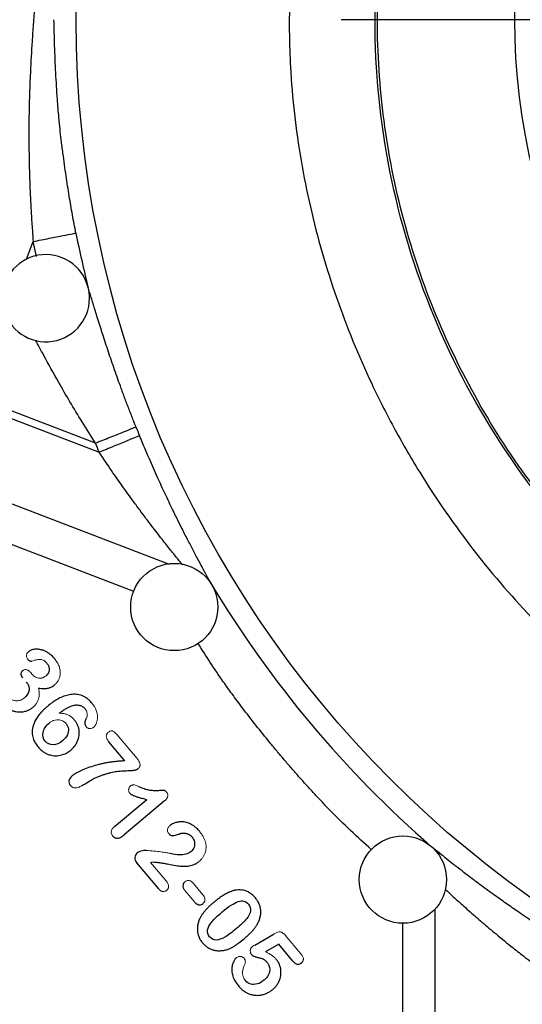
# Model space of a CAD drawing. Header units: inches. Extents: x 0.3 to 34.1, y 0.2 to 21.7.
# Tile 4 of 25: x 3.3 to 5.2, y 6.9 to 10.6. Entities that reach past the tile are written whole.
import ezdxf

# ---------------------------------------------------------------- set-up
doc = ezdxf.new("R2010")
doc.units = ezdxf.units.IN
doc.header["$MEASUREMENT"] = 0
doc.layers.add('SLD-0', color=7, linetype='Continuous', lineweight=25)
doc.styles.add('SLDTEXTSTYLE0', font='TXT', dxfattribs={"width": 0.75})
doc.dimstyles.new('SLDDIMSTYLE0', dxfattribs={"dimtxt": 0.125, "dimasz": 0.13, "dimexe": 0, "dimexo": 0.0625, "dimgap": 0.03125, "dimtad": 0, "dimtih": 1, "dimtoh": 1, "dimlfac": 0.75, "dimrnd": 1e-09, "dimzin": 12, "dimdsep": 46, "dimtxsty": 'SLDTEXTSTYLE0', "dimsah": 1, "dimcen": 0.09, "dimadec": 0, "dimazin": 3, "dimtfac": 1, "dimtofl": 0, "dimtmove": 0, "dimatfit": 3, "dimfxl": 1, "dimfrac": 2, "dimtolj": 1, "dimtzin": 12, "dimarcsym": 0})

# ---------------------------------------------------------------- blocks, each defined once
blk = doc.blocks.new('_D_5')
at = {"layer": 'SLD-0'}
for p, q in [((1.5668, 7.106), (1.5668, 1.8036)), ((5.8102, 5.4298), (5.8102, 1.8036)), ((3.4905, 2.1086), (3.4524, 2.1086)), ((3.4524, 2.1086), (3.4524, 1.9102)), ((3.9061, 2.1086), (3.9442, 2.1086)), ((3.9442, 2.1086), (3.9442, 1.9102)), ((1.5668, 1.9286), (3.3429, 1.9286)), ((5.8102, 1.9286), (4.0538, 1.9286)), ((3.4524, 1.9102), (3.4905, 1.9102)), ((3.9442, 1.9102), (3.9061, 1.9102))]:
    blk.add_line(p, q, dxfattribs=at)
for points in [[(1.5668, 1.9286), (1.6968, 1.9086), (1.6968, 1.9486)], [(5.8102, 1.9286), (5.6802, 1.9486), (5.6802, 1.9086)]]:
    blk.add_solid(points, dxfattribs=at)
at = {"layer": 'SLD-0', "char_height": 0.125, "attachment_point": 1, "style": 'SLDTEXTSTYLE0'}
for s, insert in [('80.84', (3.4905, 2.0713)), ('3.18', (3.5367, 1.8843))]:
    blk.add_mtext(s, dxfattribs=dict(at, insert=insert))
blk = doc.blocks.new('SW_CENTERMARKSYMBOL_0')
at = {"layer": 'SLD-0', "color": 0}
blk.add_line((-0.2667, 0), (-2.9696, 0), dxfattribs=at)

msp = doc.modelspace()

# ---------------------------------------------------------------- linework, layer by layer
at = {"color": 8, "linetype": 'Continuous', "lineweight": 25}
for p, q in [((3.3523, 9.6752), (3.3771, 9.7398)), ((3.3894, 9.685), (3.3771, 9.7398)), ((3.2531, 8.7953), (3.8767, 8.5559)), ((3.7465, 8.4562), (3.2816, 8.6346)), ((4.8517, 7.2908), (4.8517, 6.59)), ((4.7342, 6.59), (4.7342, 7.2417))]:
    msp.add_line(p, q, dxfattribs=at)
at = {"color": 7, "linetype": 'Continuous', "lineweight": 25}
for p, q in [((3.6058, 9.0005), (2.6512, 9.367)), ((3.0648, 9.1795), (3.6196, 8.9665)), ((3.7135, 7.8347), (3.655, 7.9044)), ((3.6757, 7.5941), (3.7942, 7.6936)), ((3.8595, 7.6881), (3.7105, 7.563)), ((3.8377, 7.365), (3.7573, 7.4607)), ((4.1902, 7.1592), (4.2618, 7.2005)), ((4.2782, 7.1622), (4.2297, 7.1341)), ((4.33, 7.1005), (4.2782, 7.1622))]:
    msp.add_line(p, q, dxfattribs=at)
at = {"color": 144, "linetype": 'Continuous', "lineweight": 18}
for p, q in [((3.3725, 8.1533), (3.3681, 8.1585)), ((3.7583, 7.8433), (3.6855, 7.93)), ((3.8652, 7.3945), (3.8083, 7.4624)), ((4, 7.3439), (3.9656, 7.385)), ((3.9342, 7.3588), (3.9687, 7.3177)), ((4.3599, 7.1269), (4.3023, 7.1956))]:
    msp.add_line(p, q, dxfattribs=at)
at = {"color": 7, "linetype": 'Continuous', "lineweight": 25}
for centre, radius in [((7.4768, 10.5533), 3.9418), ((3.895, 8.3991), 0.16), ((4.7342, 7.3993), 0.16)]:
    msp.add_circle(centre, radius, dxfattribs=at)
for centre, radius, start, end in [((7.4768, 10.5533), 2.3333, 151.7708, 208.2292), ((7.4768, 10.5533), 4.0198, 191.2238, 194.1427), ((3.4238, 9.532), 0.16, 14.176, 0), ((3.4238, 9.532), 0.16, 0, 14.176), ((7.4768, 10.5533), 4.0109, 201.8575, 202.3609), ((7.4768, 10.5533), 4.0198, 211.0232, 228.9899)]:
    msp.add_arc(centre, radius, start, end, dxfattribs=at)
for points, knots in [([(10.637, 10.5533), (10.6369, 10.5665), (10.6368, 10.5923), (10.636, 10.63), (10.6349, 10.6657), (10.6334, 10.6995), (10.6316, 10.7312), (10.6296, 10.761), (10.6275, 10.7888), (10.6253, 10.8146), (10.6231, 10.8384), (10.6162, 10.9068), (10.6018, 11.016), (10.5646, 11.2189), (10.5002, 11.466), (10.4123, 11.706), (10.3285, 11.8935), (10.2356, 12.0779), (10.1021, 12.3016), (9.919, 12.5521), (9.7132, 12.7841), (9.4858, 12.995), (9.3002, 13.1353), (9.1831, 13.2125), (9.1394, 13.2403), (9.0733, 13.2809), (8.9257, 13.3653), (8.6913, 13.4755), (8.3985, 13.5782), (8.0972, 13.6512), (7.7901, 13.695), (7.5107, 13.7079), (7.3042, 13.701), (7.1465, 13.6881), (7.0138, 13.6721), (6.8041, 13.6367), (6.5565, 13.5762), (6.264, 13.4737), (6.035, 13.3677), (5.8545, 13.2666), (5.5922, 13.1012), (5.3171, 12.8719), (5.0412, 12.5639), (4.8568, 12.3135), (4.7134, 12.0723), (4.6215, 11.8867), (4.5387, 11.6976), (4.4721, 11.5148), (4.4157, 11.3162), (4.3801, 11.1633), (4.3529, 11.0137), (4.3359, 10.8845), (4.3264, 10.7822), (4.3211, 10.7036), (4.3179, 10.6276), (4.3174, 10.5778), (4.3171, 10.5533)], [0, 0, 0, 0, 0.0040046, 0.0078101, 0.0114167, 0.0148246, 0.018034, 0.0210448, 0.0238574, 0.0264718, 0.0288882, 0.0311065, 0.0472981, 0.0622034, 0.0935465, 0.1245018, 0.1394777, 0.1557162, 0.1869937, 0.2182514, 0.2495084, 0.2807607, 0.3120189, 0.3198283, 0.3232332, 0.3276744, 0.3433516, 0.3746832, 0.4059381, 0.437168, 0.4683931, 0.49973, 0.5217266, 0.5309254, 0.5476341, 0.5621791, 0.5953114, 0.6246483, 0.6559123, 0.6715784, 0.6872603, 0.7497934, 0.7790647, 0.8123646, 0.8437915, 0.8638987, 0.8750344, 0.9062983, 0.9227074, 0.9375357, 0.9537968, 0.9687338, 0.9769672, 0.9849176, 0.9925927, 1, 1, 1, 1]), ([(7.4767, 7.7083), (7.2906, 7.7083), (7.1044, 7.7267), (6.7392, 7.7993), (6.5601, 7.8536), (6.2161, 7.9961), (6.0511, 8.0843), (5.7415, 8.2912), (5.5969, 8.4099), (5.3336, 8.6732), (5.2149, 8.8178), (5.008, 9.1274), (4.9198, 9.2924), (4.7773, 9.6364), (4.7229, 9.8154), (4.6503, 10.1806), (4.6319, 10.3668), (4.6319, 10.7391), (4.6502, 10.9253), (4.7228, 11.2905), (4.777, 11.4696), (4.9195, 11.8136), (5.0076, 11.9786), (5.2145, 12.2883), (5.3331, 12.4329), (5.5964, 12.6963), (5.741, 12.815), (6.0505, 13.0219), (6.2155, 13.1102), (6.5595, 13.2527), (6.7385, 13.3071), (7.1037, 13.3798), (7.2899, 13.3982), (7.476, 13.3983)], [0, 0, 0, 0, 0.0625, 0.0625, 0.125, 0.125, 0.1875, 0.1875, 0.25, 0.25, 0.3125, 0.3125, 0.375, 0.375, 0.4375, 0.4375, 0.5, 0.5, 0.5625, 0.5625, 0.625, 0.625, 0.6875, 0.6875, 0.75, 0.75, 0.8125, 0.8125, 0.875, 0.875, 0.9375, 0.9375, 1, 1, 1, 1]), ([(5.4578, 8.5632), (5.3783, 8.6491), (5.2147, 8.8258), (5.0141, 9.1316), (4.8489, 9.4647), (4.7295, 9.8172), (4.6568, 10.182), (4.6325, 10.5533), (4.6568, 10.9246), (4.7295, 11.2894), (4.8489, 11.6419), (5.0142, 11.9749), (5.2094, 12.2734), (5.3666, 12.4436), (5.4398, 12.5228)], [0, 0, 0, 0, 0.079943, 0.164577, 0.249212, 0.333846, 0.41848, 0.503114, 0.587748, 0.672382, 0.757017, 0.841651, 0.926285, 1, 1, 1, 1]), ([(3.5065, 11.3588), (3.5033, 11.3448), (3.4969, 11.3173), (3.4883, 11.2765), (3.4801, 11.2368), (3.4707, 11.1912), (3.4582, 11.128), (3.4374, 11.0167), (3.4162, 10.8892), (3.3998, 10.7709), (3.3896, 10.6843), (3.3834, 10.6218), (3.3796, 10.5693), (3.3765, 10.5264), (3.3718, 10.4574), (3.3659, 10.3508), (3.3622, 10.2452), (3.3612, 10.1578), (3.3612, 10.101), (3.3621, 10.0437), (3.3634, 9.9886), (3.3658, 9.9206), (3.3692, 9.8518), (3.3734, 9.7869), (3.376, 9.7532), (3.3771, 9.7398)], [0, 0, 0, 0, 0.027018, 0.052857, 0.078058, 0.102728, 0.139816, 0.198405, 0.313998, 0.380659, 0.419979, 0.475522, 0.496496, 0.516623, 0.554313, 0.623388, 0.712262, 0.747582, 0.782477, 0.815663, 0.851345, 0.882393, 0.938937, 0.975724, 1, 1, 1, 1]), ([(3.5339, 9.7709), (3.5318, 9.7819), (3.5274, 9.804), (3.5212, 9.8375), (3.5152, 9.8717), (3.5093, 9.9069), (3.5035, 9.9434), (3.4978, 9.9815), (3.492, 10.0219), (3.4861, 10.0659), (3.4804, 10.1096), (3.4754, 10.153), (3.4706, 10.2024), (3.465, 10.2712), (3.4598, 10.3594), (3.4557, 10.4569), (3.4541, 10.5218), (3.4533, 10.5533)], [0, 0, 0, 0, 0.042171, 0.084765, 0.128192, 0.172861, 0.21918, 0.267557, 0.318218, 0.373373, 0.435641, 0.484901, 0.539593, 0.624221, 0.748432, 0.877802, 1, 1, 1, 1]), ([(4.3171, 10.5533), (4.3171, 10.5408), (4.3171, 10.5188), (4.3175, 10.4901), (4.3181, 10.4594), (4.3193, 10.4239), (4.3234, 10.3374), (4.3391, 10.1503), (4.3881, 9.8654), (4.484, 9.5338), (4.5934, 9.2667), (4.7003, 9.055), (4.8207, 8.8468), (4.9896, 8.6033), (5.217, 8.3406), (5.4285, 8.1442), (5.5767, 8.0281), (5.6464, 7.9776), (5.6935, 7.9443), (5.7764, 7.8886), (5.901, 7.8123), (6.105, 7.7028), (6.3683, 7.5887), (6.6508, 7.5008), (6.8901, 7.4479), (7.1291, 7.4104), (7.4169, 7.389), (7.6983, 7.3977), (7.8841, 7.419), (7.9699, 7.4318), (8.0128, 7.4389), (8.0559, 7.4465), (8.0844, 7.4521), (8.0986, 7.4549)], [0, 0, 0, 0, 0.0067, 0.011836, 0.015417, 0.023197, 0.030931, 0.061953, 0.123986, 0.185893, 0.247055, 0.278753, 0.313274, 0.376219, 0.43763, 0.499626, 0.530922, 0.538739, 0.545867, 0.561918, 0.592364, 0.624357, 0.686226, 0.746243, 0.783016, 0.817807, 0.876112, 0.937805, 0.968783, 0.976522, 0.984392, 0.992184, 1, 1, 1, 1]), ([(3.3771, 9.7398), (3.3972, 9.7437), (3.4173, 9.7477), (3.4545, 9.7551), (3.4717, 9.7585), (3.5006, 9.7643), (3.5123, 9.7666), (3.5286, 9.7698), (3.5332, 9.7707), (3.5339, 9.7709)], [0, 0, 0, 0, 0.25, 0.25, 0.5, 0.5, 0.75, 0.75, 1, 1, 1, 1]), ([(3.7542, 9.06), (3.7517, 9.0663), (3.7467, 9.0789), (3.7393, 9.0978), (3.732, 9.1166), (3.7247, 9.1353), (3.7176, 9.154), (3.7106, 9.1727), (3.7038, 9.1913), (3.6909, 9.2265), (3.6728, 9.2775), (3.6502, 9.3438), (3.6295, 9.4073), (3.6143, 9.4558), (3.6036, 9.4902), (3.5967, 9.5129), (3.5902, 9.534), (3.5843, 9.5536), (3.5807, 9.5653), (3.5789, 9.5711)], [0, 0, 0, 0, 0.03277, 0.065425, 0.097985, 0.13047, 0.1629, 0.195296, 0.227678, 0.260066, 0.379466, 0.497339, 0.620586, 0.740327, 0.79368, 0.846126, 0.897859, 0.949081, 1, 1, 1, 1]), ([(3.6058, 9.0005), (3.623, 9.0074), (3.6415, 9.0148), (3.6773, 9.0292), (3.6946, 9.0361), (3.7234, 9.0476), (3.7348, 9.0522), (3.7499, 9.0583), (3.7536, 9.0598), (3.7542, 9.06)], [0, 0, 0, 0, 0.25, 0.25, 0.5, 0.5, 0.75, 0.75, 1, 1, 1, 1]), ([(3.7675, 9.0274), (3.7669, 9.0271), (3.7632, 9.0256), (3.7481, 9.0194), (3.7367, 9.0147), (3.7081, 9.0029), (3.6909, 8.9959), (3.6552, 8.9812), (3.6368, 8.9736), (3.6196, 8.9665)], [0, 0, 0, 0, 0.25, 0.25, 0.5, 0.5, 0.75, 0.75, 1, 1, 1, 1]), ([(4.0321, 8.4816), (4.0306, 8.4842), (4.0278, 8.4894), (4.0232, 8.4977), (4.0185, 8.5064), (4.0136, 8.5154), (4.0085, 8.5248), (4.0022, 8.5364), (3.9948, 8.5502), (3.986, 8.5665), (3.9768, 8.5838), (3.9636, 8.6088), (3.9462, 8.642), (3.9264, 8.6807), (3.9064, 8.7207), (3.884, 8.7663), (3.8579, 8.8212), (3.8339, 8.8734), (3.8147, 8.9166), (3.801, 8.9478), (3.789, 8.976), (3.7782, 9.0016), (3.7711, 9.0188), (3.7675, 9.0274)], [0, 0, 0, 0, 0.020447, 0.041185, 0.062232, 0.083603, 0.105312, 0.127375, 0.161964, 0.195933, 0.231963, 0.269601, 0.346135, 0.424656, 0.485194, 0.562581, 0.664701, 0.765756, 0.822722, 0.876649, 0.91766, 0.958764, 1, 1, 1, 1]), ([(3.4552, 8.2101), (3.4535, 8.212), (3.4503, 8.2157), (3.445, 8.2209), (3.4396, 8.2255), (3.434, 8.2297), (3.427, 8.2342), (3.4184, 8.2386), (3.4075, 8.2424), (3.3957, 8.2445), (3.3848, 8.2445), (3.376, 8.2431), (3.3697, 8.2411), (3.3642, 8.2386), (3.3613, 8.2364), (3.3599, 8.2353)], [0, 0, 0, 0, 0.069944, 0.137773, 0.203773, 0.268259, 0.331563, 0.435154, 0.534573, 0.651243, 0.76741, 0.833992, 0.898621, 0.950549, 1, 1, 1, 1]), ([(3.3561, 8.2086), (3.3571, 8.2075), (3.3589, 8.2055), (3.3619, 8.2031), (3.3652, 8.2014), (3.3688, 8.2003), (3.3712, 8.2007), (3.3723, 8.2009)], [0, 0, 0, 0, 0.221618, 0.424493, 0.613589, 0.814059, 1, 1, 1, 1]), ([(3.3386, 8.1656), (3.3378, 8.1649), (3.3362, 8.1635), (3.3344, 8.161), (3.333, 8.1585), (3.3316, 8.1541), (3.3321, 8.1467), (3.3357, 8.1418), (3.3377, 8.1392)], [0, 0, 0, 0, 0.108587, 0.209565, 0.305452, 0.399178, 0.671481, 1, 1, 1, 1]), ([(3.4273, 8.1928), (3.4284, 8.1915), (3.4304, 8.1889), (3.4329, 8.1846), (3.4346, 8.1803), (3.4357, 8.1758), (3.436, 8.1713), (3.4357, 8.1667), (3.4344, 8.1607), (3.4312, 8.1534), (3.4267, 8.149), (3.4244, 8.1468)], [0, 0, 0, 0, 0.099929, 0.193953, 0.28367, 0.370912, 0.457671, 0.545969, 0.637728, 0.815992, 1, 1, 1, 1]), ([(3.3513, 8.125), (3.3525, 8.1236), (3.3547, 8.1208), (3.3574, 8.1165), (3.3595, 8.1121), (3.3611, 8.1077), (3.362, 8.1032), (3.3624, 8.0987), (3.3619, 8.0905), (3.3575, 8.078), (3.3494, 8.0703), (3.3451, 8.0661)], [0, 0, 0, 0, 0.080778, 0.157004, 0.229464, 0.29907, 0.366848, 0.433912, 0.501407, 0.73341, 1, 1, 1, 1]), ([(3.397, 8.102), (3.4, 8.1015), (3.4058, 8.1006), (3.4143, 8.1), (3.4244, 8.1001), (3.4337, 8.1015), (3.4424, 8.1049), (3.449, 8.1086), (3.4535, 8.1121), (3.4558, 8.1139)], [0, 0, 0, 0, 0.144935, 0.281087, 0.409349, 0.634712, 0.726513, 0.858464, 1, 1, 1, 1]), ([(3.5928, 8.0467), (3.5912, 8.0485), (3.588, 8.0522), (3.5829, 8.0572), (3.5776, 8.0617), (3.5721, 8.0657), (3.5664, 8.0692), (3.5564, 8.0742), (3.541, 8.0789), (3.5204, 8.0795), (3.4996, 8.0756), (3.4806, 8.0684), (3.4626, 8.0589), (3.4457, 8.0479), (3.4348, 8.0391), (3.4292, 8.0346)], [0, 0, 0, 0, 0.03995, 0.078571, 0.116045, 0.152575, 0.188378, 0.223684, 0.333157, 0.446604, 0.554186, 0.673719, 0.774577, 0.883047, 1, 1, 1, 1]), ([(3.2578, 8.0493), (3.2595, 8.0474), (3.2627, 8.0437), (3.268, 8.0386), (3.2735, 8.0339), (3.2792, 8.0297), (3.2851, 8.0259), (3.2928, 8.0219), (3.3023, 8.018), (3.3151, 8.0148), (3.3293, 8.0136), (3.3436, 8.0153), (3.3561, 8.0192), (3.3671, 8.0245), (3.3735, 8.0294), (3.3767, 8.0318)], [0, 0, 0, 0, 0.0562746, 0.1111524, 0.1648818, 0.2177275, 0.2699674, 0.3218896, 0.4119961, 0.5001826, 0.6164722, 0.7296608, 0.8200437, 0.9093774, 1, 1, 1, 1]), ([(3.4292, 8.0346), (3.4265, 8.0323), (3.4212, 8.0277), (3.4137, 8.0206), (3.4069, 8.0135), (3.3958, 8.0007), (3.3828, 7.9816), (3.3739, 7.9561), (3.373, 7.9329), (3.3774, 7.9145), (3.3851, 7.8987), (3.3916, 7.8902), (3.395, 7.8858)], [0, 0, 0, 0, 0.0624699, 0.122139, 0.1791236, 0.2335568, 0.4164203, 0.5781586, 0.6963308, 0.8146523, 0.9041902, 1, 1, 1, 1]), ([(3.4727, 8.0098), (3.4766, 8.0126), (3.484, 8.0181), (3.4951, 8.0253), (3.5053, 8.0311), (3.5146, 8.0354), (3.5231, 8.0384), (3.5287, 8.0393), (3.5312, 8.0396)], [0, 0, 0, 0, 0.220291, 0.417927, 0.593553, 0.74809, 0.882892, 1, 1, 1, 1]), ([(3.5312, 8.0396), (3.5329, 8.0397), (3.5362, 8.04), (3.5412, 8.0397), (3.5461, 8.0389), (3.5514, 8.0374), (3.557, 8.0351), (3.5626, 8.0315), (3.5656, 8.0284), (3.5671, 8.0269)], [0, 0, 0, 0, 0.128069, 0.253412, 0.377322, 0.501135, 0.673675, 0.838053, 1, 1, 1, 1]), ([(3.5152, 7.8746), (3.517, 7.8762), (3.5206, 7.8793), (3.5255, 7.8844), (3.5299, 7.8898), (3.5338, 7.8956), (3.5373, 7.9016), (3.5407, 7.9088), (3.5438, 7.9174), (3.5461, 7.9282), (3.5468, 7.94), (3.5453, 7.9523), (3.5418, 7.9639), (3.5365, 7.9748), (3.5316, 7.9812), (3.529, 7.9845)], [0, 0, 0, 0, 0.058042, 0.115049, 0.171354, 0.227303, 0.283248, 0.339541, 0.422388, 0.504202, 0.606845, 0.707895, 0.803388, 0.899869, 1, 1, 1, 1]), ([(3.5705, 7.9877), (3.5699, 7.9865), (3.5687, 7.9843), (3.5674, 7.9809), (3.5667, 7.9773), (3.5665, 7.9738), (3.567, 7.9695), (3.5684, 7.9645), (3.5707, 7.9614), (3.5718, 7.9598)], [0, 0, 0, 0, 0.128761, 0.251717, 0.371252, 0.489955, 0.610471, 0.804855, 1, 1, 1, 1]), ([(3.4212, 7.9066), (3.4135, 7.9158), (3.411, 7.9267), (3.4164, 7.952), (3.4237, 7.9633), (3.4354, 7.9731)], [-2, -2, -2, -2, -1, -1, 0, 0, 0, 0]), ([(3.4979, 7.9714), (3.5026, 7.9658), (3.5054, 7.9594), (3.5072, 7.945), (3.506, 7.9377), (3.4992, 7.9227), (3.4935, 7.9157), (3.4856, 7.909)], [-3, -3, -3, -3, -2, -2, -1, -1, 0, 0, 0, 0]), ([(3.4856, 7.909), (3.474, 7.8992), (3.4622, 7.8942), (3.4382, 7.8936), (3.4286, 7.8978), (3.4212, 7.9066)], [-2, -2, -2, -2, -1, -1, 0, 0, 0, 0]), ([(3.395, 7.8858), (3.3967, 7.8839), (3.4, 7.8801), (3.4055, 7.8749), (3.4111, 7.8702), (3.417, 7.8662), (3.4232, 7.8626), (3.4296, 7.8597), (3.4362, 7.8573), (3.4477, 7.8542), (3.4648, 7.8527), (3.4847, 7.8568), (3.5018, 7.8644), (3.5107, 7.8712), (3.5152, 7.8746)], [0, 0, 0, 0, 0.057147, 0.112577, 0.166608, 0.219583, 0.271867, 0.323839, 0.375884, 0.428387, 0.588119, 0.751662, 0.873408, 1, 1, 1, 1]), ([(3.7135, 7.8347), (3.7089, 7.8345), (3.6996, 7.8341), (3.6858, 7.833), (3.672, 7.8316), (3.6583, 7.8296), (3.6446, 7.8273), (3.6309, 7.8245), (3.6128, 7.8202), (3.5908, 7.8139), (3.5697, 7.8063), (3.5543, 7.7998), (3.5441, 7.795), (3.535, 7.7901), (3.5271, 7.7854), (3.5227, 7.782), (3.5207, 7.7804)], [0, 0, 0, 0, 0.068405, 0.136728, 0.205038, 0.2734, 0.341882, 0.410552, 0.479474, 0.616915, 0.749802, 0.810311, 0.864119, 0.917141, 0.962356, 1, 1, 1, 1]), ([(3.6143, 7.7761), (3.6185, 7.7778), (3.6265, 7.781), (3.6386, 7.7853), (3.6503, 7.789), (3.6615, 7.792), (3.6756, 7.7951), (3.6913, 7.7974), (3.7102, 7.7984), (3.7264, 7.7991), (3.7395, 7.7998), (3.7473, 7.8005), (3.7522, 7.8014), (3.7559, 7.8025), (3.7589, 7.8038), (3.7605, 7.805), (3.7613, 7.8055)], [0, 0, 0, 0, 0.088331, 0.172848, 0.253662, 0.330899, 0.404704, 0.540299, 0.643592, 0.780204, 0.86261, 0.903417, 0.936448, 0.960511, 0.981541, 1, 1, 1, 1]), ([(3.5207, 7.7804), (3.5136, 7.7744), (3.5095, 7.7683), (3.5073, 7.7557), (3.509, 7.7499), (3.5135, 7.7446)], [-2, -2, -2, -2, -1, -1, 0, 0, 0, 0]), ([(3.5547, 7.7432), (3.5593, 7.7457), (3.5656, 7.7494), (3.5817, 7.7594), (3.5884, 7.7633), (3.5988, 7.7692), (3.6057, 7.7725), (3.6143, 7.7761)], [-3, -3, -3, -3, -2, -2, -1, -1, 0, 0, 0, 0]), ([(3.8668, 7.7201), (3.866, 7.7211), (3.8644, 7.7229), (3.8619, 7.7249), (3.8592, 7.7264), (3.8553, 7.7266), (3.8515, 7.7265), (3.8474, 7.7262), (3.8428, 7.7258), (3.8331, 7.7251), (3.8192, 7.725), (3.8021, 7.7269), (3.7849, 7.7315), (3.7738, 7.7364), (3.7679, 7.739)], [0, 0, 0, 0, 0.037283, 0.068339, 0.094079, 0.124255, 0.179763, 0.2055, 0.243664, 0.313546, 0.487382, 0.646794, 0.813398, 1, 1, 1, 1]), ([(3.7313, 7.7168), (3.732, 7.7161), (3.7333, 7.7147), (3.7359, 7.7128), (3.739, 7.7109), (3.7428, 7.709), (3.7471, 7.7071), (3.7521, 7.7051), (3.7576, 7.7032), (3.7638, 7.7013), (3.7705, 7.6993), (3.7779, 7.6974), (3.7858, 7.6954), (3.7913, 7.6942), (3.7942, 7.6936)], [0, 0, 0, 0, 0.040004, 0.086786, 0.140971, 0.202958, 0.273016, 0.351327, 0.438025, 0.533206, 0.636944, 0.749293, 0.8703, 1, 1, 1, 1]), ([(3.9871, 7.5768), (3.9854, 7.5787), (3.9822, 7.5824), (3.9772, 7.5875), (3.972, 7.5921), (3.9668, 7.5961), (3.9578, 7.602), (3.9446, 7.6083), (3.9281, 7.6116), (3.9135, 7.6113), (3.9022, 7.609), (3.8927, 7.6056), (3.885, 7.6017), (3.8805, 7.5983), (3.8783, 7.5966)], [0, 0, 0, 0, 0.061047, 0.119414, 0.175313, 0.228984, 0.280699, 0.436266, 0.58349, 0.686957, 0.789606, 0.863464, 0.933158, 1, 1, 1, 1]), ([(3.6694, 7.5588), (3.6703, 7.5578), (3.6721, 7.5559), (3.6751, 7.5536), (3.6789, 7.5517), (3.6838, 7.5506), (3.6912, 7.5513), (3.7006, 7.5553), (3.7069, 7.5603), (3.7105, 7.563)], [0, 0, 0, 0, 0.086778, 0.167116, 0.243213, 0.358439, 0.484398, 0.709784, 1, 1, 1, 1]), ([(3.8748, 7.5681), (3.8757, 7.5671), (3.8773, 7.5653), (3.8802, 7.5631), (3.8832, 7.5616), (3.8867, 7.5607), (3.8907, 7.5606), (3.8987, 7.5617), (3.9066, 7.5644), (3.9137, 7.5671), (3.9171, 7.5683), (3.9199, 7.5692), (3.9219, 7.5696), (3.9227, 7.5697)], [0, 0, 0, 0, 0.074195, 0.142205, 0.205952, 0.272571, 0.34748, 0.440574, 0.741881, 0.828526, 0.880997, 0.952215, 1, 1, 1, 1]), ([(3.9227, 7.5697), (3.9246, 7.5699), (3.9282, 7.5702), (3.9337, 7.57), (3.9388, 7.5691), (3.9436, 7.5676), (3.9482, 7.5655), (3.9525, 7.5628), (3.9565, 7.5594), (3.9589, 7.5568), (3.9601, 7.5554)], [0, 0, 0, 0, 0.135025, 0.263292, 0.386557, 0.506793, 0.626126, 0.746728, 0.870706, 1, 1, 1, 1]), ([(3.9601, 7.5554), (3.9646, 7.55), (3.9676, 7.544), (3.9704, 7.531), (3.97, 7.5245), (3.9656, 7.5118), (3.9617, 7.5063), (3.9562, 7.5016)], [-3, -3, -3, -3, -2, -2, -1, -1, 0, 0, 0, 0]), ([(5.6592, 6.9825), (5.6537, 6.9854), (5.6419, 6.9914), (5.6229, 7.0012), (5.5977, 7.0145), (5.5697, 7.0294), (5.5449, 7.0429), (5.5272, 7.0525), (5.5088, 7.0626), (5.475, 7.0816), (5.4308, 7.1074), (5.3855, 7.1343), (5.3484, 7.1567), (5.3218, 7.1728), (5.3003, 7.1862), (5.2823, 7.1976), (5.251, 7.2178), (5.2067, 7.2473), (5.1556, 7.2822), (5.1142, 7.311), (5.0831, 7.3329), (5.0604, 7.3491), (5.0362, 7.3666), (5.0048, 7.3898), (4.9706, 7.4158), (4.9411, 7.4386), (4.9181, 7.4566), (4.8954, 7.4745), (4.8677, 7.4967), (4.849, 7.5119), (4.8391, 7.52)], [0, 0, 0, 0, 0.017282, 0.03706, 0.059865, 0.096878, 0.125831, 0.13925, 0.153349, 0.184815, 0.248602, 0.29856, 0.335149, 0.37339, 0.38852, 0.408946, 0.435663, 0.497909, 0.566839, 0.622715, 0.653005, 0.685429, 0.710767, 0.748291, 0.811229, 0.852375, 0.874193, 0.911125, 0.953121, 1, 1, 1, 1]), ([(3.7581, 7.4965), (3.7533, 7.4925), (3.7506, 7.4871), (3.7494, 7.4738), (3.7519, 7.4673), (3.7573, 7.4607)], [-2, -2, -2, -2, -1, -1, 0, 0, 0, 0]), ([(3.7921, 7.5061), (3.7868, 7.5064), (3.7805, 7.5055), (3.7663, 7.5015), (3.7612, 7.4991), (3.7581, 7.4965)], [-2, -2, -2, -2, -1, -1, 0, 0, 0, 0]), ([(3.9562, 7.5016), (3.9511, 7.4974), (3.9448, 7.4942), (3.93, 7.4901), (3.9217, 7.4893), (3.9037, 7.4902), (3.8937, 7.4919), (3.8827, 7.4948)], [-3, -3, -3, -3, -2, -2, -1, -1, 0, 0, 0, 0]), ([(3.8221, 7.463), (3.8239, 7.463), (3.8276, 7.463), (3.8337, 7.4625), (3.8407, 7.4617), (3.85, 7.4605), (3.8631, 7.4582), (3.8827, 7.4547), (3.901, 7.4513), (3.9155, 7.4491), (3.9227, 7.4483), (3.9287, 7.448), (3.9352, 7.4482), (3.9422, 7.4487), (3.9509, 7.4497), (3.96, 7.4518), (3.9696, 7.4553), (3.9787, 7.4602), (3.9841, 7.4644), (3.9869, 7.4666)], [0, 0, 0, 0, 0.030439, 0.066321, 0.107716, 0.154667, 0.230707, 0.343329, 0.505387, 0.558695, 0.600823, 0.632995, 0.665771, 0.713869, 0.757355, 0.819543, 0.878312, 0.938089, 1, 1, 1, 1]), ([(3.9339, 7.391), (3.933, 7.3902), (3.9313, 7.3887), (3.9292, 7.3859), (3.9278, 7.3829), (3.9263, 7.3775), (3.9272, 7.3683), (3.9317, 7.3621), (3.9342, 7.3588)], [0, 0, 0, 0, 0.098353, 0.191499, 0.282186, 0.373385, 0.656886, 1, 1, 1, 1]), ([(4.1065, 7.3571), (4.1043, 7.3563), (4.0997, 7.3546), (4.0927, 7.3514), (4.0855, 7.3477), (4.078, 7.3434), (4.0703, 7.3385), (4.0623, 7.3331), (4.054, 7.327), (4.0455, 7.3204), (4.0398, 7.3157), (4.0368, 7.3132)], [0, 0, 0, 0, 0.086206, 0.178112, 0.276006, 0.380125, 0.490667, 0.607798, 0.731655, 0.862355, 1, 1, 1, 1]), ([(4.1929, 7.3321), (4.1913, 7.334), (4.1881, 7.3376), (4.1829, 7.3426), (4.1775, 7.347), (4.1719, 7.3508), (4.1661, 7.3541), (4.16, 7.3568), (4.1523, 7.3594), (4.1426, 7.3614), (4.1308, 7.3619), (4.1186, 7.3605), (4.1106, 7.3583), (4.1065, 7.3571)], [0, 0, 0, 0, 0.0774241, 0.1520736, 0.2243894, 0.2948562, 0.3639977, 0.432368, 0.5005401, 0.6194698, 0.7404299, 0.8663935, 1, 1, 1, 1]), ([(4.2032, 7.2427), (4.2043, 7.245), (4.2063, 7.2494), (4.2087, 7.2562), (4.2105, 7.2629), (4.2118, 7.2695), (4.2128, 7.2776), (4.2127, 7.2871), (4.2109, 7.2985), (4.2071, 7.31), (4.2011, 7.3216), (4.1957, 7.3285), (4.1929, 7.3321)], [0, 0, 0, 0, 0.077921, 0.15294, 0.225428, 0.295795, 0.36449, 0.479207, 0.594064, 0.723935, 0.858144, 1, 1, 1, 1]), ([(3.9687, 7.3177), (3.9698, 7.3164), (3.972, 7.314), (3.9754, 7.3111), (3.9791, 7.3087), (3.9832, 7.3071), (3.9885, 7.3065), (3.9947, 7.3076), (3.9985, 7.3103), (4.0004, 7.3117)], [0, 0, 0, 0, 0.137801, 0.261449, 0.372989, 0.497124, 0.621064, 0.803982, 1, 1, 1, 1]), ([(4.0368, 7.3132), (4.0335, 7.3104), (4.027, 7.3048), (4.0179, 7.296), (4.0098, 7.2874), (4.0027, 7.2788), (3.9964, 7.2703), (3.9929, 7.2644), (3.9912, 7.2616)], [0, 0, 0, 0, 0.191397, 0.372225, 0.542926, 0.704021, 0.856133, 1, 1, 1, 1]), ([(4.0705, 7.2807), (4.0946, 7.3009), (4.1143, 7.3136), (4.1449, 7.3241), (4.1573, 7.321), (4.1669, 7.3095)], [-2, -2, -2, -2, -1, -1, 0, 0, 0, 0]), ([(4.1669, 7.3095), (4.1737, 7.3015), (4.1764, 7.2931), (4.1736, 7.2754), (4.1686, 7.2657), (4.1516, 7.2449), (4.1394, 7.233), (4.1235, 7.2197)], [-3, -3, -3, -3, -2, -2, -1, -1, 0, 0, 0, 0]), ([(3.9912, 7.2616), (3.9901, 7.2595), (3.988, 7.2554), (3.9854, 7.2491), (3.9832, 7.2428), (3.9816, 7.2365), (3.9805, 7.2301), (3.9798, 7.2237), (3.9796, 7.2148), (3.9807, 7.2036), (3.9843, 7.1905), (3.9901, 7.1781), (3.9957, 7.1709), (3.9985, 7.1672)], [0, 0, 0, 0, 0.069207, 0.136626, 0.202574, 0.267387, 0.331422, 0.395048, 0.458641, 0.595248, 0.728261, 0.861816, 1, 1, 1, 1]), ([(4.0246, 7.1896), (4.0181, 7.1973), (4.0157, 7.2057), (4.0187, 7.2236), (4.0239, 7.2335), (4.0416, 7.2548), (4.0542, 7.267), (4.0705, 7.2807)], [-3, -3, -3, -3, -2, -2, -1, -1, 0, 0, 0, 0]), ([(4.1509, 7.1819), (4.1545, 7.185), (4.1614, 7.1909), (4.1711, 7.2), (4.1796, 7.2089), (4.1871, 7.2176), (4.1936, 7.2261), (4.199, 7.2344), (4.2019, 7.24), (4.2032, 7.2427)], [0, 0, 0, 0, 0.17534, 0.339167, 0.491801, 0.63364, 0.765179, 0.887039, 1, 1, 1, 1]), ([(4.1235, 7.2197), (4.1068, 7.2057), (4.0924, 7.1952), (4.0687, 7.1815), (4.0581, 7.1779), (4.0394, 7.1776), (4.0314, 7.1816), (4.0246, 7.1896)], [-3, -3, -3, -3, -2, -2, -1, -1, 0, 0, 0, 0]), ([(3.9985, 7.1672), (4, 7.1655), (4.003, 7.1621), (4.0079, 7.1575), (4.013, 7.1534), (4.0184, 7.1497), (4.024, 7.1466), (4.0299, 7.1439), (4.0361, 7.1418), (4.0456, 7.1393), (4.0591, 7.1376), (4.0702, 7.139), (4.0759, 7.1398)], [0, 0, 0, 0, 0.0794214, 0.1569136, 0.2329629, 0.3080841, 0.3828107, 0.4576848, 0.5332455, 0.6100172, 0.8003131, 1, 1, 1, 1]), ([(4.0759, 7.1398), (4.0782, 7.1403), (4.0829, 7.1413), (4.0898, 7.1434), (4.0976, 7.1463), (4.1063, 7.1504), (4.1184, 7.1574), (4.1336, 7.1678), (4.1448, 7.177), (4.1509, 7.1819)], [0, 0, 0, 0, 0.081885, 0.16467, 0.24872, 0.367739, 0.498146, 0.730381, 1, 1, 1, 1]), ([(4.1788, 7.1242), (4.1793, 7.1236), (4.1804, 7.1224), (4.1825, 7.1209), (4.185, 7.1195), (4.1883, 7.1179), (4.1929, 7.1164), (4.2008, 7.1143), (4.2092, 7.1125), (4.2167, 7.1102), (4.2225, 7.108), (4.2287, 7.1031), (4.233, 7.0983), (4.2354, 7.0955)], [0, 0, 0, 0, 0.036179, 0.075914, 0.119863, 0.168513, 0.244283, 0.340763, 0.546052, 0.639761, 0.704953, 0.828187, 1, 1, 1, 1]), ([(4.1242, 7.1138), (4.1232, 7.113), (4.1214, 7.1113), (4.1188, 7.1082), (4.1164, 7.1047), (4.1133, 7.0995), (4.1101, 7.0926), (4.1076, 7.0846), (4.1063, 7.0771), (4.1059, 7.0691), (4.1064, 7.0602), (4.1086, 7.0466), (4.1157, 7.0286), (4.1253, 7.0161), (4.1305, 7.0093)], [0, 0, 0, 0, 0.031964, 0.06609, 0.102718, 0.142123, 0.224219, 0.300324, 0.358851, 0.421231, 0.50708, 0.589914, 0.779518, 1, 1, 1, 1]), ([(4.2354, 7.0955), (4.2363, 7.0944), (4.2381, 7.0921), (4.2404, 7.0885), (4.2423, 7.0847), (4.2442, 7.0794), (4.2456, 7.0725), (4.2453, 7.0633), (4.2426, 7.0535), (4.2376, 7.0444), (4.2312, 7.0365), (4.2265, 7.0322), (4.224, 7.03)], [0, 0, 0, 0, 0.058982, 0.116302, 0.172505, 0.228175, 0.341087, 0.453053, 0.59455, 0.743065, 0.865978, 1, 1, 1, 1]), ([(4.2569, 6.9968), (4.2586, 6.9983), (4.2619, 7.0012), (4.2665, 7.006), (4.2706, 7.0111), (4.2743, 7.0164), (4.2775, 7.022), (4.2821, 7.0317), (4.2864, 7.0462), (4.2869, 7.0632), (4.2846, 7.0773), (4.2809, 7.0884), (4.2755, 7.099), (4.2707, 7.1053), (4.2682, 7.1084)], [0, 0, 0, 0, 0.05376, 0.106505, 0.158543, 0.210196, 0.261791, 0.313659, 0.468036, 0.622327, 0.717076, 0.8101, 0.903665, 1, 1, 1, 1]), ([(4.33, 7.1005), (4.3311, 7.0993), (4.3332, 7.0969), (4.3367, 7.0939), (4.3404, 7.0914), (4.3448, 7.0895), (4.3502, 7.0888), (4.3562, 7.0898), (4.3597, 7.0923), (4.3615, 7.0936)], [0, 0, 0, 0, 0.137321, 0.261613, 0.374657, 0.512767, 0.649323, 0.816881, 1, 1, 1, 1]), ([(4.1305, 7.0093), (4.1323, 7.0073), (4.1357, 7.0033), (4.1414, 6.9979), (4.1472, 6.993), (4.1533, 6.9887), (4.1596, 6.9849), (4.1678, 6.9809), (4.1782, 6.9773), (4.1896, 6.9752), (4.1999, 6.9747), (4.2107, 6.9754), (4.2229, 6.9779), (4.2356, 6.9828), (4.247, 6.9891), (4.2536, 6.9942), (4.2569, 6.9968)], [0, 0, 0, 0, 0.056654, 0.111517, 0.164876, 0.217043, 0.268351, 0.319152, 0.40919, 0.498362, 0.562474, 0.626917, 0.724887, 0.824965, 0.910871, 1, 1, 1, 1]), ([(4.224, 7.03), (4.2162, 7.0235), (4.2082, 7.0191), (4.1915, 7.0143), (4.1835, 7.0142), (4.168, 7.0185), (4.1614, 7.0229), (4.1558, 7.0295)], [-3, -3, -3, -3, -2, -2, -1, -1, 0, 0, 0, 0])]:
    msp.add_open_spline(points, degree=3, knots=knots, dxfattribs=at)
at = {"color": 8, "linetype": 'Continuous', "lineweight": 25}
for points, knots in [([(3.6058, 9.0005), (3.5892, 9.0265), (3.557, 9.0769), (3.5119, 9.1518), (3.4641, 9.2343), (3.4197, 9.3151), (3.3957, 9.3603), (3.3861, 9.3783)], [0, 0, 0, 0, 0.195216, 0.379402, 0.55787, 0.823269, 1, 1, 1, 1]), ([(3.9262, 8.5529), (3.9251, 8.5541), (3.9158, 8.5655), (3.8958, 8.5903), (3.8714, 8.621), (3.8497, 8.6483), (3.8317, 8.6713), (3.812, 8.6969), (3.7906, 8.725), (3.7667, 8.7568), (3.7356, 8.7989), (3.6972, 8.8525), (3.6566, 8.911), (3.6308, 8.9498), (3.6196, 8.9665)], [0, 0, 0, 0, 0.011433, 0.104096, 0.204096, 0.257125, 0.315201, 0.378339, 0.44655, 0.519843, 0.606043, 0.742857, 0.888873, 1, 1, 1, 1]), ([(4.6186, 7.509), (4.5675, 7.5557), (4.5062, 7.6116), (4.4397, 7.6817), (4.4115, 7.7118), (4.3836, 7.7421), (4.3561, 7.7727), (4.3288, 7.8036), (4.3019, 7.8348), (4.2831, 7.857), (4.2644, 7.8793), (4.2373, 7.912), (4.1944, 7.9653), (4.1483, 8.0249), (4.1085, 8.0784), (4.052, 8.1559), (4.0119, 8.2193), (3.9816, 8.2671)], [0, 0, 0, 0, 0.208942, 0.250414, 0.291887, 0.333359, 0.374831, 0.416304, 0.457776, 0.499247, 0.504053, 0.545603, 0.62785, 0.710372, 0.773391, 0.829123, 1, 1, 1, 1]), ([(4.8893, 7.364), (4.8902, 7.3632), (4.905, 7.3493), (4.9353, 7.3217), (4.9794, 7.2823), (5.0261, 7.2417), (5.0786, 7.1974), (5.1317, 7.1543), (5.1951, 7.1045), (5.2628, 7.0536), (5.3425, 6.9965), (5.4223, 6.9424), (5.5036, 6.8899), (5.5595, 6.8563), (5.5867, 6.84)], [0, 0, 0, 0, 0.004767, 0.081467, 0.156787, 0.227409, 0.307832, 0.402269, 0.466373, 0.583906, 0.68743, 0.790253, 0.898212, 1, 1, 1, 1])]:
    msp.add_open_spline(points, degree=3, knots=knots, dxfattribs=at)
at = {"color": 7, "linetype": 'Continuous', "lineweight": 25}
msp.add_open_spline([(3.6196, 8.9665), (3.615, 8.9778), (3.6104, 8.9892), (3.6058, 9.0005)], degree=3, dxfattribs=at)
at = {"color": 144, "linetype": 'Continuous', "lineweight": 18}
for points, knots in [([(3.3599, 8.2353), (3.359, 8.2345), (3.3572, 8.2329), (3.3552, 8.2301), (3.3535, 8.2271), (3.3525, 8.2236), (3.3522, 8.219), (3.3528, 8.2135), (3.355, 8.2102), (3.3561, 8.2086)], [0, 0, 0, 0, 0.121652, 0.235949, 0.345694, 0.465963, 0.60076, 0.804823, 1, 1, 1, 1]), ([(3.3723, 8.2009), (3.3757, 8.2018), (3.3808, 8.2033), (3.3885, 8.2054), (3.3951, 8.2067), (3.4012, 8.2074), (3.4059, 8.207), (3.4111, 8.2057), (3.4167, 8.2029), (3.4225, 8.1982), (3.4256, 8.1947), (3.4273, 8.1928)], [0, 0, 0, 0, 0.1713114, 0.2660745, 0.3976239, 0.5036843, 0.5670695, 0.6330242, 0.7680788, 0.8758506, 1, 1, 1, 1]), ([(3.4558, 8.1139), (3.4572, 8.1151), (3.46, 8.1176), (3.4637, 8.1216), (3.4669, 8.1259), (3.4697, 8.1304), (3.472, 8.1352), (3.4748, 8.1427), (3.4768, 8.1535), (3.4761, 8.1678), (3.4723, 8.1824), (3.4654, 8.1969), (3.4587, 8.2056), (3.4552, 8.2101)], [0, 0, 0, 0, 0.052011, 0.102624, 0.152261, 0.201369, 0.250411, 0.299852, 0.424438, 0.554881, 0.694892, 0.841574, 1, 1, 1, 1]), ([(3.3681, 8.1585), (3.367, 8.1597), (3.365, 8.162), (3.3617, 8.1649), (3.3582, 8.1673), (3.3542, 8.1691), (3.3493, 8.1699), (3.3436, 8.1691), (3.3403, 8.1668), (3.3386, 8.1656)], [0, 0, 0, 0, 0.140474, 0.267029, 0.381348, 0.51453, 0.646153, 0.816443, 1, 1, 1, 1]), ([(3.4244, 8.1468), (3.4231, 8.1458), (3.4206, 8.1438), (3.4167, 8.1414), (3.4127, 8.1396), (3.4086, 8.1385), (3.4045, 8.1379), (3.3992, 8.1379), (3.3928, 8.1391), (3.3854, 8.1422), (3.3784, 8.1469), (3.3745, 8.1511), (3.3725, 8.1533)], [0, 0, 0, 0, 0.082954, 0.160902, 0.234881, 0.306104, 0.375926, 0.445786, 0.573676, 0.709185, 0.850289, 1, 1, 1, 1]), ([(3.3767, 8.0318), (3.3782, 8.0332), (3.3814, 8.036), (3.3855, 8.0406), (3.3891, 8.0454), (3.3921, 8.0506), (3.3947, 8.0561), (3.3966, 8.0618), (3.3981, 8.0678), (3.399, 8.0741), (3.3993, 8.0807), (3.3991, 8.0876), (3.3984, 8.0947), (3.3975, 8.0996), (3.397, 8.102)], [0, 0, 0, 0, 0.082011, 0.161745, 0.239934, 0.317357, 0.394816, 0.47311, 0.553015, 0.635259, 0.720514, 0.809379, 0.902386, 1, 1, 1, 1]), ([(3.3451, 8.0661), (3.3436, 8.065), (3.3408, 8.0627), (3.3361, 8.06), (3.3313, 8.0579), (3.3263, 8.0564), (3.3212, 8.0555), (3.3154, 8.0552), (3.3091, 8.0558), (3.3022, 8.0575), (3.2954, 8.0605), (3.2889, 8.0648), (3.2854, 8.0686), (3.2837, 8.0705)], [0, 0, 0, 0, 0.080822, 0.158817, 0.235024, 0.310559, 0.386563, 0.464161, 0.562829, 0.660854, 0.774867, 0.886638, 1, 1, 1, 1]), ([(3.5671, 8.0269), (3.568, 8.0257), (3.5698, 8.0235), (3.5719, 8.0198), (3.5735, 8.0159), (3.5746, 8.0119), (3.5751, 8.0077), (3.5752, 8.0022), (3.5741, 7.9952), (3.5717, 7.9902), (3.5705, 7.9877)], [0, 0, 0, 0, 0.1046013, 0.2055211, 0.3042921, 0.4025477, 0.5019467, 0.6040923, 0.7988153, 1, 1, 1, 1]), ([(3.5978, 7.9572), (3.5988, 7.9581), (3.6008, 7.9599), (3.6034, 7.9631), (3.6058, 7.9667), (3.609, 7.9729), (3.6122, 7.9821), (3.6137, 7.9962), (3.6117, 8.0116), (3.6067, 8.0258), (3.6002, 8.0373), (3.5953, 8.0435), (3.5928, 8.0467)], [0, 0, 0, 0, 0.040316, 0.08177, 0.124888, 0.170137, 0.294644, 0.420184, 0.599393, 0.760741, 0.876592, 1, 1, 1, 1]), ([(3.4354, 7.9731), (3.4369, 7.9743), (3.4396, 7.9765), (3.4441, 7.9793), (3.4486, 7.9816), (3.4549, 7.9841), (3.4633, 7.9858), (3.4729, 7.9855), (3.4812, 7.9833), (3.4879, 7.9801), (3.4935, 7.9762), (3.4964, 7.973), (3.4979, 7.9714)], [0, 0, 0, 0, 0.078698, 0.153874, 0.226168, 0.296302, 0.4457, 0.592899, 0.703115, 0.815522, 0.907164, 1, 1, 1, 1]), ([(3.529, 7.9845), (3.5276, 7.9861), (3.5247, 7.9893), (3.5201, 7.9937), (3.5151, 7.9975), (3.51, 8.0008), (3.5046, 8.0036), (3.4969, 8.0066), (3.4862, 8.0092), (3.4773, 8.0096), (3.4727, 8.0098)], [0, 0, 0, 0, 0.102797, 0.20233, 0.299336, 0.394609, 0.48899, 0.583341, 0.783011, 1, 1, 1, 1]), ([(3.5718, 7.9598), (3.5727, 7.9589), (3.5743, 7.9571), (3.5773, 7.9551), (3.5805, 7.9538), (3.584, 7.9531), (3.5883, 7.953), (3.5932, 7.954), (3.5963, 7.9562), (3.5978, 7.9572)], [0, 0, 0, 0, 0.127864, 0.248987, 0.367852, 0.489195, 0.617475, 0.80815, 1, 1, 1, 1]), ([(3.6532, 7.9398), (3.6521, 7.9389), (3.6501, 7.937), (3.6477, 7.9338), (3.6461, 7.9304), (3.6447, 7.9245), (3.647, 7.9148), (3.6521, 7.9082), (3.655, 7.9044)], [0, 0, 0, 0, 0.107412, 0.204942, 0.295768, 0.383799, 0.646735, 1, 1, 1, 1]), ([(3.6855, 7.93), (3.6836, 7.9322), (3.6802, 7.9362), (3.6746, 7.9409), (3.6701, 7.9437), (3.6664, 7.9449), (3.6627, 7.945), (3.658, 7.9435), (3.6549, 7.9411), (3.6532, 7.9398)], [0, 0, 0, 0, 0.221112, 0.405671, 0.557769, 0.630278, 0.703617, 0.836754, 1, 1, 1, 1]), ([(3.7613, 7.8055), (3.7624, 7.8065), (3.7644, 7.8083), (3.7668, 7.8114), (3.7686, 7.8147), (3.7699, 7.8193), (3.7692, 7.8261), (3.7651, 7.8347), (3.7608, 7.8402), (3.7583, 7.8433)], [0, 0, 0, 0, 0.0994375, 0.1892435, 0.2718086, 0.3501885, 0.5169005, 0.7281544, 1, 1, 1, 1]), ([(3.5135, 7.7446), (3.5144, 7.7436), (3.5162, 7.7417), (3.5192, 7.7393), (3.5224, 7.7374), (3.5257, 7.7362), (3.5292, 7.7356), (3.535, 7.7354), (3.5438, 7.7377), (3.5507, 7.7412), (3.5547, 7.7432)], [0, 0, 0, 0, 0.089581, 0.173312, 0.252921, 0.33041, 0.407948, 0.487696, 0.706449, 1, 1, 1, 1]), ([(3.7342, 7.7427), (3.7333, 7.742), (3.7317, 7.7404), (3.7299, 7.7377), (3.7285, 7.7346), (3.7277, 7.7313), (3.7273, 7.727), (3.728, 7.7217), (3.7302, 7.7184), (3.7313, 7.7168)], [0, 0, 0, 0, 0.117395, 0.231231, 0.34523, 0.463096, 0.58819, 0.795147, 1, 1, 1, 1]), ([(3.7679, 7.739), (3.7648, 7.7404), (3.7594, 7.7428), (3.7522, 7.7455), (3.7473, 7.747), (3.7441, 7.7472), (3.7412, 7.7468), (3.7377, 7.7455), (3.7354, 7.7437), (3.7342, 7.7427)], [0, 0, 0, 0, 0.279469, 0.490909, 0.635602, 0.696396, 0.760491, 0.872057, 1, 1, 1, 1]), ([(3.8595, 7.6881), (3.8609, 7.6893), (3.8634, 7.6915), (3.8665, 7.6952), (3.8688, 7.699), (3.8704, 7.7029), (3.8715, 7.7078), (3.871, 7.7141), (3.8682, 7.7181), (3.8668, 7.7201)], [0, 0, 0, 0, 0.142963, 0.273159, 0.392833, 0.504862, 0.61274, 0.800935, 1, 1, 1, 1]), ([(3.6757, 7.5941), (3.6746, 7.5932), (3.6725, 7.5913), (3.6697, 7.5883), (3.6671, 7.5847), (3.6649, 7.5804), (3.6634, 7.5741), (3.6642, 7.5662), (3.6676, 7.5614), (3.6694, 7.5588)], [0, 0, 0, 0, 0.10909, 0.20962, 0.302542, 0.436279, 0.565976, 0.77403, 1, 1, 1, 1]), ([(3.8783, 7.5966), (3.8772, 7.5956), (3.8751, 7.5937), (3.8726, 7.5903), (3.8709, 7.5867), (3.87, 7.5829), (3.8699, 7.5784), (3.8712, 7.5731), (3.8736, 7.5698), (3.8748, 7.5681)], [0, 0, 0, 0, 0.1385386, 0.2657356, 0.3857474, 0.5034933, 0.6241704, 0.8053343, 1, 1, 1, 1]), ([(4.0095, 7.5376), (4.0089, 7.5394), (4.0076, 7.5432), (4.0053, 7.5488), (4.0025, 7.5544), (3.9993, 7.56), (3.9957, 7.5656), (3.9916, 7.5712), (3.9886, 7.5749), (3.9871, 7.5768)], [0, 0, 0, 0, 0.12872, 0.261268, 0.398227, 0.540128, 0.687447, 0.840612, 1, 1, 1, 1]), ([(3.9869, 7.4666), (3.9883, 7.4678), (3.991, 7.4702), (3.9947, 7.4741), (3.998, 7.4783), (4.0011, 7.4827), (4.0038, 7.4874), (4.0068, 7.4937), (4.0096, 7.5016), (4.0114, 7.511), (4.012, 7.5201), (4.0114, 7.529), (4.0101, 7.5347), (4.0095, 7.5376)], [0, 0, 0, 0, 0.069013, 0.137386, 0.205535, 0.273879, 0.342836, 0.412811, 0.53779, 0.663046, 0.775622, 0.887314, 1, 1, 1, 1]), ([(3.8827, 7.4948), (3.8811, 7.4952), (3.8775, 7.4962), (3.8714, 7.4973), (3.8639, 7.4986), (3.8551, 7.4999), (3.8405, 7.5018), (3.8194, 7.504), (3.8016, 7.5054), (3.7921, 7.5061)], [0, 0, 0, 0, 0.053381, 0.121519, 0.204508, 0.3024, 0.415227, 0.688378, 1, 1, 1, 1]), ([(3.8083, 7.4624), (3.8107, 7.4627), (3.8153, 7.4631), (3.82, 7.463), (3.8221, 7.463)], [0, 0, 0, 0, 0.529504, 1, 1, 1, 1]), ([(3.8673, 7.3606), (3.8681, 7.3613), (3.8697, 7.3628), (3.8717, 7.3654), (3.8731, 7.3682), (3.8739, 7.3711), (3.8743, 7.3743), (3.874, 7.3793), (3.8714, 7.3865), (3.8674, 7.3917), (3.8652, 7.3945)], [0, 0, 0, 0, 0.088278, 0.171144, 0.250834, 0.329856, 0.410781, 0.496005, 0.719637, 1, 1, 1, 1]), ([(3.9656, 7.385), (3.9645, 7.3862), (3.9626, 7.3884), (3.9595, 7.3911), (3.956, 7.3935), (3.952, 7.3953), (3.9465, 7.3962), (3.94, 7.3953), (3.9359, 7.3925), (3.9339, 7.391)], [0, 0, 0, 0, 0.1257058, 0.2397497, 0.3435671, 0.4721971, 0.6001082, 0.7928873, 1, 1, 1, 1]), ([(3.8377, 7.365), (3.8387, 7.3639), (3.8406, 7.3617), (3.8439, 7.3591), (3.8472, 7.3572), (3.8505, 7.3561), (3.8538, 7.3557), (3.8578, 7.3559), (3.8626, 7.3572), (3.8657, 7.3594), (3.8673, 7.3606)], [0, 0, 0, 0, 0.134489, 0.256036, 0.367395, 0.472125, 0.564446, 0.66366, 0.82767, 1, 1, 1, 1]), ([(4.0004, 7.3117), (4.0012, 7.3124), (4.0028, 7.3138), (4.0046, 7.3162), (4.0061, 7.3188), (4.0071, 7.3215), (4.0077, 7.3246), (4.0078, 7.3281), (4.007, 7.3326), (4.0045, 7.3382), (4.0016, 7.3419), (4, 7.3439)], [0, 0, 0, 0, 0.08746, 0.170391, 0.250581, 0.329999, 0.410674, 0.509338, 0.610573, 0.788466, 1, 1, 1, 1]), ([(4.3023, 7.1956), (4.3012, 7.1968), (4.2992, 7.1992), (4.2958, 7.2022), (4.2917, 7.2051), (4.2864, 7.2074), (4.2791, 7.2077), (4.2706, 7.2054), (4.2649, 7.2023), (4.2618, 7.2005)], [0, 0, 0, 0, 0.108357, 0.206395, 0.295302, 0.436264, 0.575499, 0.765531, 1, 1, 1, 1]), ([(4.1802, 7.1531), (4.1794, 7.1524), (4.1779, 7.1509), (4.1761, 7.1482), (4.1748, 7.1452), (4.1741, 7.1418), (4.1737, 7.1369), (4.1745, 7.1305), (4.1773, 7.1263), (4.1788, 7.1242)], [0, 0, 0, 0, 0.100881, 0.200506, 0.302342, 0.409646, 0.52521, 0.762995, 1, 1, 1, 1]), ([(4.1902, 7.1592), (4.1879, 7.1578), (4.1845, 7.1559), (4.1812, 7.1538), (4.1802, 7.1531)], [0, 0, 0, 0, 0.695589, 1, 1, 1, 1]), ([(4.151, 7.1109), (4.1502, 7.1117), (4.1487, 7.1133), (4.146, 7.1152), (4.143, 7.1167), (4.1395, 7.1176), (4.1349, 7.1178), (4.1293, 7.1172), (4.1258, 7.1149), (4.1242, 7.1138)], [0, 0, 0, 0, 0.1132047, 0.2220421, 0.3296338, 0.4487315, 0.5852292, 0.7992107, 1, 1, 1, 1]), ([(4.2682, 7.1084), (4.2669, 7.1099), (4.2642, 7.1129), (4.2597, 7.117), (4.2546, 7.1209), (4.2491, 7.1246), (4.2431, 7.128), (4.2366, 7.1313), (4.2321, 7.1332), (4.2297, 7.1341)], [0, 0, 0, 0, 0.1269686, 0.2579281, 0.3937504, 0.535218, 0.6830234, 0.8377742, 1, 1, 1, 1]), ([(4.3615, 7.0936), (4.3625, 7.0945), (4.3645, 7.0963), (4.3668, 7.0995), (4.3682, 7.1029), (4.3689, 7.1065), (4.3688, 7.1117), (4.3661, 7.119), (4.3621, 7.1241), (4.3599, 7.1269)], [0, 0, 0, 0, 0.11035, 0.211108, 0.305902, 0.399065, 0.495147, 0.716093, 1, 1, 1, 1]), ([(4.1558, 7.0295), (4.1549, 7.0308), (4.153, 7.0332), (4.1506, 7.0371), (4.1487, 7.0412), (4.1472, 7.0455), (4.1462, 7.05), (4.1456, 7.0546), (4.1455, 7.0618), (4.1469, 7.072), (4.1502, 7.0799), (4.152, 7.084)], [0, 0, 0, 0, 0.080774, 0.159679, 0.237582, 0.31538, 0.393977, 0.474248, 0.557018, 0.76977, 1, 1, 1, 1]), ([(4.152, 7.084), (4.1527, 7.0856), (4.1542, 7.0886), (4.1555, 7.0933), (4.1561, 7.0986), (4.1551, 7.105), (4.1524, 7.1089), (4.151, 7.1109)], [0, 0, 0, 0, 0.183924, 0.350578, 0.503929, 0.745796, 1, 1, 1, 1])]:
    msp.add_open_spline(points, degree=3, knots=knots, dxfattribs=at)

# ---------------------------------------------------------------- block references
at = {"layer": 'SLD-0'}
msp.add_blockref('SW_CENTERMARKSYMBOL_0', (7.4768, 10.5533), dxfattribs=at)

# ---------------------------------------------------------------- dimensions: what is measured, and where the dimension line sits
dim = msp.add_linear_dim(base=(5.8102, 1.9286), p1=(1.5668, 7.156), p2=(5.8102, 5.4798), dimstyle='SLDDIMSTYLE0', dxfattribs=at)
dim.commit()
dim.dimension.update_dxf_attribs({"geometry": '_D_5', "text_midpoint": (3.6983, 1.9286), "dimtype": 160})

doc.saveas('drawing.dxf')
